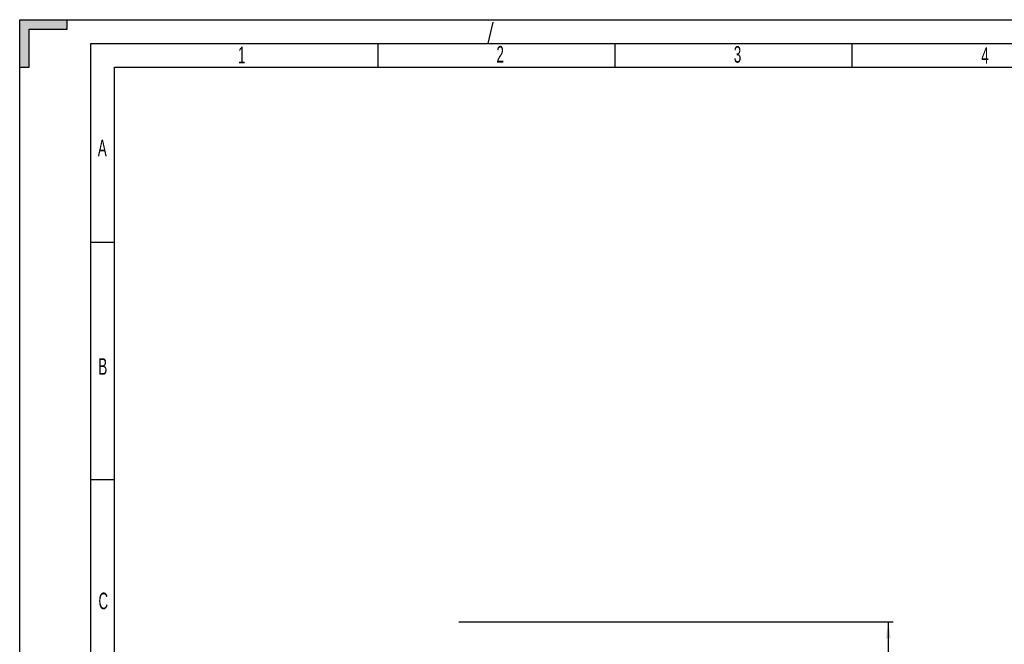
# Model space of a CAD drawing. Header units: millimetres. Extents: x 0 to 841, y 0 to 594.
# Tile 12 of 77: x 0 to 208, y 462 to 594. Entities that reach past the tile are written whole.
import ezdxf

# ---------------------------------------------------------------- set-up
doc = ezdxf.new("R2010")
doc.units = ezdxf.units.MM
doc.header["$LTSCALE"] = 46.255
doc.linetypes.add('DASHED', pattern=[0.2, 0.1, -0.1])
doc.layers.get('0').update_dxf_attribs({"linetype": 'CONTINUOUS'})
doc.styles.get("Standard").update_dxf_attribs({"font": 'txt', "width": 0.8})
doc.styles.add('TEXTSTYLE_2', font='txt', dxfattribs={"width": 0.6})
doc.dimstyles.new('DIMSTYLE_1', dxfattribs={"dimtxt": 3.5, "dimasz": 3.5, "dimexe": 0.18, "dimexo": 0.0625, "dimgap": 0.09, "dimtad": 1, "dimdec": 1, "dimlfac": 2, "dimdsep": 46, "dimtxsty": 'STANDARD', "dimblk": '_FILLED', "dimblk1": '_FILLED', "dimblk2": '_FILLED', "dimcen": 0.09, "dimclrt": 5, "dimadec": 0, "dimazin": 0, "dimtp": 0.01, "dimtm": 0.01, "dimtfac": 1, "dimtdec": 1, "dimtofl": 0, "dimtmove": 0, "dimatfit": 3, "dimldrblk": '_FILLED', "dimfxl": 1, "dimtolj": 1, "dimarcsym": 0})

# ---------------------------------------------------------------- blocks, each defined once
blk = doc.blocks.new('_FILLED')
at = {"color": 0, "linetype": 'BYBLOCK'}
blk.add_solid([(0, 0), (-1, 0.143), (-1, -0.143)], dxfattribs=at)
blk = doc.blocks.new('*D0')
at = {"color": 2, "linetype": 'CONTINUOUS'}
for p, q in [((154.64, 467.06), (184.18, 467.06)), ((183.18, 467.06), (183.18, 442.06)), ((183.18, 417.06), (183.18, 442.06)), ((154.64, 417.06), (184.18, 417.06))]:
    blk.add_line(p, q, dxfattribs=at)
at = {"color": 2, "linetype": 'CONTINUOUS', "xscale": 3.5, "yscale": 3.5, "zscale": 3.5}
for p, rotation in [((183.18, 467.06), 90), ((183.18, 417.06), 270)]:
    blk.add_blockref('_FILLED', p, dxfattribs=dict(at, rotation=rotation))
at = {"color": 5, "linetype": 'CONTINUOUS', "insert": (178.81, 442.06), "char_height": 3.5, "width": 19.6, "attachment_point": 2, "rotation": 90, "line_spacing_factor": 0.9}
blk.add_mtext('MIN 100', dxfattribs=at)

msp = doc.modelspace()

# ---------------------------------------------------------------- hatches: boundary and pattern name
at = {"linetype": 'CONTINUOUS'}
h = msp.add_hatch(color=2, dxfattribs=at)
edge = h.paths.add_edge_path()
edge.add_line((0, 594), (10, 594))
edge.add_line((10, 592), (10, 594))
edge.add_line((2, 592), (10, 592))
edge.add_line((2, 584), (2, 592))
edge.add_line((0, 584), (2, 584))
edge.add_line((0, 584), (0, 594))

# ---------------------------------------------------------------- linework, layer by layer
at = {"color": 7, "linetype": 'CONTINUOUS'}
for p, q in [((0, 0), (0, 594)), ((0, 584), (0, 594)), ((0, 594), (10, 594)), ((0, 594), (841, 594)), ((10, 592), (10, 594)), ((2, 584), (2, 592)), ((2, 592), (10, 592)), ((75.5, 589), (75.5, 584)), ((125.5, 589), (125.5, 584)), ((175.5, 589), (175.5, 584)), ((0, 584), (2, 584)), ((20, 10), (20, 584)), ((20, 584), (831, 584)), ((20, 547), (15, 547)), ((20, 497), (15, 497)), ((92.6375, 467.0587), (154.6375, 467.0587))]:
    msp.add_line(p, q, dxfattribs=at)
at = {"color": 7, "linetype": 'DASHED'}
msp.add_line((98.7775, 589), (100, 594), dxfattribs=at)
at = {"color": 2, "linetype": 'CONTINUOUS'}
for p, q in [((15, 5), (15, 589)), ((15, 589), (836, 589))]:
    msp.add_line(p, q, dxfattribs=at)

# ---------------------------------------------------------------- texts
at = {"color": 5, "linetype": 'CONTINUOUS', "char_height": 3.5, "width": 2.1, "attachment_point": 1, "line_spacing_factor": 0.9, "style": 'TEXTSTYLE_2'}
for s, insert in [('1', (46.0547, 588.3086)), ('2', (100.5467, 588.4643)), ('3', (150.6061, 588.4339)), ('4', (202.7855, 588.2041)), ('A', (16.4811, 568.709)), ('B', (16.5969, 522.6397)), ('C', (16.6127, 473.2267))]:
    msp.add_mtext(s, dxfattribs=dict(at, insert=insert))

# ---------------------------------------------------------------- dimensions: what is measured, and where the dimension line sits
at = {"color": 2, "linetype": 'CONTINUOUS'}
dim = msp.add_linear_dim(base=(183.1818, 417.0587), p1=(154.6375, 467.0587), p2=(154.6375, 417.0587), angle=270, text='MIN <>', dimstyle='DIMSTYLE_1', dxfattribs=at)
dim.commit()
dim.dimension.update_dxf_attribs({"geometry": '*D0', "text_midpoint": (182.7524, 437.6781), "dimtype": 160})

doc.saveas('drawing.dxf')
